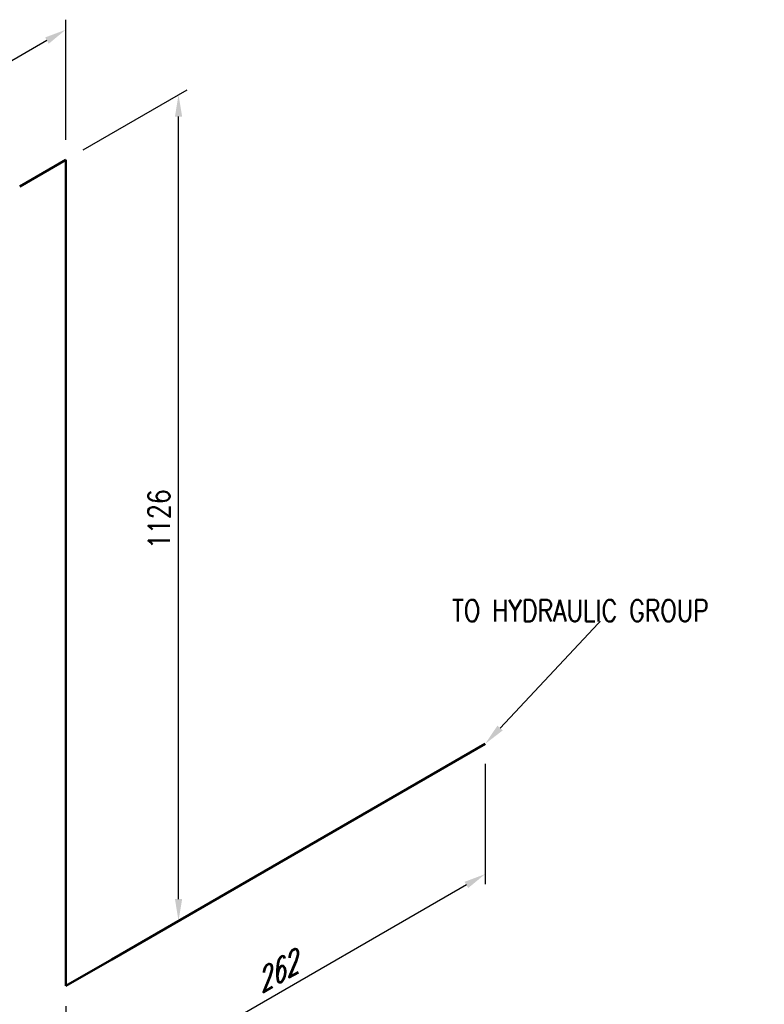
# Model space of a CAD drawing. Header units: millimetres. Extents: x 0 to 594, y 0 to 424.
# Tile 13 of 15: x 334 to 420, y 98 to 211. Entities that reach past the tile are written whole.
import ezdxf
from ezdxf import colors
from ezdxf.entities.mleader import LeaderData, LeaderLine
from ezdxf.math import Vec2, Vec3

# ---------------------------------------------------------------- set-up
doc = ezdxf.new("R2010")
doc.units = ezdxf.units.MM
doc.header["$LTSCALE"] = 0.25
doc.layers.add('Annotation', color=7, linetype='Continuous')
doc.layers.add('Dimension', color=1, linetype='Continuous')
doc.layers.add('Pipe Small Bore', color=30, linetype='Continuous', lineweight=50)
doc.styles.add('AdskIsoAnnotation', font='romans.shx', dxfattribs={"width": 0.8, "height": 1})
doc.styles.add('AdskIsoMetric', font='romans.shx', dxfattribs={"width": 0.8, "height": 2.5})
doc.styles.add('AdskIsoMetric-30', font='romans.shx', dxfattribs={"width": 0.8, "height": 2.5})
doc.styles.add('AdskIsoMetric30', font='romans.shx', dxfattribs={"width": 0.8, "oblique": 30, "height": 2.5})
doc.styles.get("Standard").update_dxf_attribs({"font": 'arial.ttf'})
doc.dimstyles.new('AdskIsoMetric', dxfattribs={"dimtxt": 2.5, "dimasz": 2.5, "dimexe": 1, "dimexo": 2, "dimgap": 0.8, "dimtad": 1, "dimdec": 0, "dimrnd": 1, "dimzin": 0, "dimdsep": 46, "dimtxsty": 'AdskIsoMetric', "dimcen": 0, "dimclrt": 7, "dimadec": 0, "dimazin": 0, "dimtfac": 1, "dimtdec": 0, "dimtmove": 1, "dimatfit": 3, "dimfxl": 1, "dimtfill": 1, "dimfrac": 2, "dimtolj": 1, "dimtzin": 0, "dimarcsym": 0})

# ---------------------------------------------------------------- blocks, each defined once
blk = doc.blocks.new('*D23')
at = {"layer": 'Defpoints', "color": 0, "transparency": 16777216}
for p in [(339.51, 195.17), (281.54, 176.7), (281.54, 161.7)]:
    blk.add_point(p, dxfattribs=at)
at = {"layer": 'Dimension', "color": 0, "lineweight": -2, "transparency": 16777216}
for p, q in [((339.51, 197.48), (339.51, 211.32)), ((337.35, 208.92), (283.71, 177.95)), ((281.54, 164.01), (281.54, 177.85))]:
    blk.add_line(p, q, dxfattribs=at)
at = {"layer": 'Dimension', "color": 0, "transparency": 16777216}
for points in [[(337.14, 209.28), (337.56, 208.56), (339.51, 210.17)], [(283.5, 178.31), (283.91, 177.59), (281.54, 176.7)]]:
    blk.add_solid(points, dxfattribs=at)
at = {"layer": 'Dimension', "color": 7, "transparency": 16777216, "insert": (310.53, 196.02), "char_height": 2.5, "attachment_point": 5, "rotation": 30, "style": 'AdskIsoMetric30', "bg_fill": 3, "box_fill_scale": 1.1, "bg_fill_color": 256, "bg_fill_true_color": 13158600, "bg_fill_transparency": 0}
blk.add_mtext('\\A1;397', dxfattribs=at)
blk = doc.blocks.new('*D24')
at = {"layer": 'Defpoints', "color": 0, "transparency": 16777216}
for p in [(352.5, 202.67), (339.51, 195.17), (339.51, 100)]:
    blk.add_point(p, dxfattribs=at)
at = {"layer": 'Dimension', "color": 0, "lineweight": -2, "transparency": 16777216}
for p, q in [((341.51, 196.32), (353.5, 203.25)), ((352.5, 110), (352.5, 200.17))]:
    blk.add_line(p, q, dxfattribs=at)
at = {"layer": 'Dimension', "color": 0, "transparency": 16777216}
for points in [[(352.09, 200.17), (352.92, 200.17), (352.5, 202.67)], [(352.09, 110), (352.92, 110), (352.5, 107.5)]]:
    blk.add_solid(points, dxfattribs=at)
at = {"layer": 'Dimension', "color": 7, "transparency": 16777216, "insert": (350.26, 153.79), "char_height": 2.5, "attachment_point": 5, "rotation": 90, "style": 'AdskIsoMetric-30', "bg_fill": 3, "box_fill_scale": 1.1, "bg_fill_color": 256, "bg_fill_true_color": 13158600, "bg_fill_transparency": 0}
blk.add_mtext('\\A1;1126', dxfattribs=at)
blk = doc.blocks.new('*D25')
at = {"layer": 'Defpoints', "color": 0, "transparency": 16777216}
for p in [(387.82, 127.89), (339.51, 100), (339.51, 85)]:
    blk.add_point(p, dxfattribs=at)
at = {"layer": 'Dimension', "color": 0, "lineweight": -2, "transparency": 16777216}
for p, q in [((387.82, 125.58), (387.82, 111.74)), ((385.65, 111.64), (341.68, 86.25)), ((339.51, 97.69), (339.51, 83.85))]:
    blk.add_line(p, q, dxfattribs=at)
at = {"layer": 'Dimension', "color": 0, "transparency": 16777216}
for points in [[(385.45, 112), (385.86, 111.28), (387.82, 112.89)], [(341.47, 86.61), (341.89, 85.89), (339.51, 85)]]:
    blk.add_solid(points, dxfattribs=at)
at = {"layer": 'Dimension', "color": 7, "transparency": 16777216, "insert": (363.67, 101.53), "char_height": 2.5, "attachment_point": 5, "rotation": 30, "style": 'AdskIsoMetric30', "bg_fill": 3, "box_fill_scale": 1.1, "bg_fill_color": 256, "bg_fill_true_color": 13158600, "bg_fill_transparency": 0}
blk.add_mtext('\\A1;262', dxfattribs=at)
blk = doc.blocks.new('Elbow-1-Iso2DSkew0')
at = {"color": 0, "linetype": 'ByBlock', "lineweight": -2, "extrusion": (0.707107, -0.408248, 0.57735)}
for p, q in [((0, 0), (-5.3, -3.06)), ((0, 0), (0, 0)), ((0, -6.12), (0, 0))]:
    blk.add_line(p, q, dxfattribs=at)
blk = doc.blocks.new('Elbow-3-Iso2DSkew90')
at = {"color": 0, "linetype": 'ByBlock', "lineweight": -2, "extrusion": (-0.707107, 0.408248, -0.57735)}
for p, q in [((0, 0), (0, 6.12)), ((5.3, 3.06), (0, 0)), ((0, 0), (0, 0))]:
    blk.add_line(p, q, dxfattribs=at)

msp = doc.modelspace()

# ---------------------------------------------------------------- dimensions: what is measured, and where the dimension line sits
at = {"layer": 'Dimension'}
dim = msp.add_linear_dim(base=(281.541, 176.7), p1=(339.512, 195.169), p2=(281.541, 161.7), angle=210, text='397', dimstyle='AdskIsoMetric', override={"dimtad": 0, "dimlfac": 5.934571, "dimtxsty": 'AdskIsoMetric30', "dimse1": 0, "dimse2": 0, "dimsd1": 0, "dimsd2": 0, "dimtmove": 1}, dxfattribs=at)
dim.commit()
dim.dimension.update_dxf_attribs({"geometry": '*D23', "text_midpoint": (310.526, 196.021), "dimtype": 160})

# ---------------------------------------------------------------- leaders
at = {"layer": 'Annotation'}
ml = msp.add_multileader_mtext('Standard', dxfattribs=at)
ml.set_content('')
ml.set_leader_properties()
ml.build(insert=Vec2(0, 0))
ml.multileader.update_dxf_attribs({"dogleg_length": 3.062, "arrow_head_size": 2.5})
ctx = ml.context
ctx.base_point, ctx.arrow_head_size = Vec3(398.938, 143), 2.5
notes = []
notes.append((ctx, [(0, (1, 1, 0), (402, 143), (-1, 0), 3.062, [(0, [(387.82, 127.891)], 0, [])])]))
ctx.mtext, ml.multileader.dxf.content_type = None, 0
for ctx, leaders in notes:
    for number, flags, end, landing, length, lines in leaders:
        leader = LeaderData()
        leader.index, (leader.has_last_leader_line, leader.has_dogleg_vector, leader.attachment_direction) = number, flags
        leader.last_leader_point, leader.dogleg_vector, leader.dogleg_length = Vec3(end), Vec3(landing), length
        for number, points, colour, breaks in lines:
            line = LeaderLine()
            line.index, line.vertices, line.color, line.breaks = number, Vec3.list(points), colors.encode_raw_color(colour), breaks
            leader.lines.append(line)
        ctx.leaders.append(leader)

# ---------------------------------------------------------------- next in the draw order: texts
at = {"layer": 'Annotation', "insert": (384, 142), "char_height": 2.5, "attachment_point": 7, "style": 'AdskIsoAnnotation', "bg_fill": 3, "box_fill_scale": 1, "bg_fill_color": 256, "bg_fill_true_color": 13158600, "bg_fill_transparency": 0}
msp.add_mtext('TO HYDRAULIC GROUP', dxfattribs=at)

# ---------------------------------------------------------------- next in the draw order: dimensions: what is measured, and where the dimension line sits
at = {"layer": 'Dimension'}
dim = msp.add_linear_dim(base=(352.502, 202.669), p1=(339.512, 100), p2=(339.512, 195.169), angle=90, text='1126', dimstyle='AdskIsoMetric', override={"dimtad": 0, "dimlfac": 11.8281, "dimtxsty": 'AdskIsoMetric-30', "dimse1": 1, "dimse2": 0, "dimsd1": 0, "dimsd2": 0, "dimtmove": 1}, dxfattribs=at)
dim.commit()
dim.dimension.update_dxf_attribs({"geometry": '*D24', "text_midpoint": (350.262, 153.791), "dimtype": 160})

# ---------------------------------------------------------------- next in the draw order: block references
at = {"layer": 'Pipe Small Bore'}
msp.add_blockref('Elbow-1-Iso2DSkew0', (339.512, 195.169), dxfattribs=at)

# ---------------------------------------------------------------- next in the draw order: dimensions: what is measured, and where the dimension line sits
at = {"layer": 'Dimension'}
dim = msp.add_linear_dim(base=(339.512, 85), p1=(387.82, 127.891), p2=(339.512, 100), angle=210, text='262', dimstyle='AdskIsoMetric', override={"dimtad": 0, "dimlfac": 4.702695, "dimtxsty": 'AdskIsoMetric30', "dimse1": 0, "dimse2": 0, "dimsd1": 0, "dimsd2": 0, "dimtmove": 1}, dxfattribs=at)
dim.commit()
dim.dimension.update_dxf_attribs({"geometry": '*D25', "text_midpoint": (363.666, 101.532), "dimtype": 160})

# ---------------------------------------------------------------- next in the draw order: linework, layer by layer
at = {"layer": 'Pipe Small Bore'}
for points in [[(339.512, 106.124), (339.512, 189.045)], [(387.82, 127.891), (344.815, 103.062)]]:
    msp.add_lwpolyline(points, dxfattribs=at)

# ---------------------------------------------------------------- next in the draw order: block references
msp.add_blockref('Elbow-3-Iso2DSkew90', (339.512, 100), dxfattribs=at)

doc.saveas('drawing.dxf')
